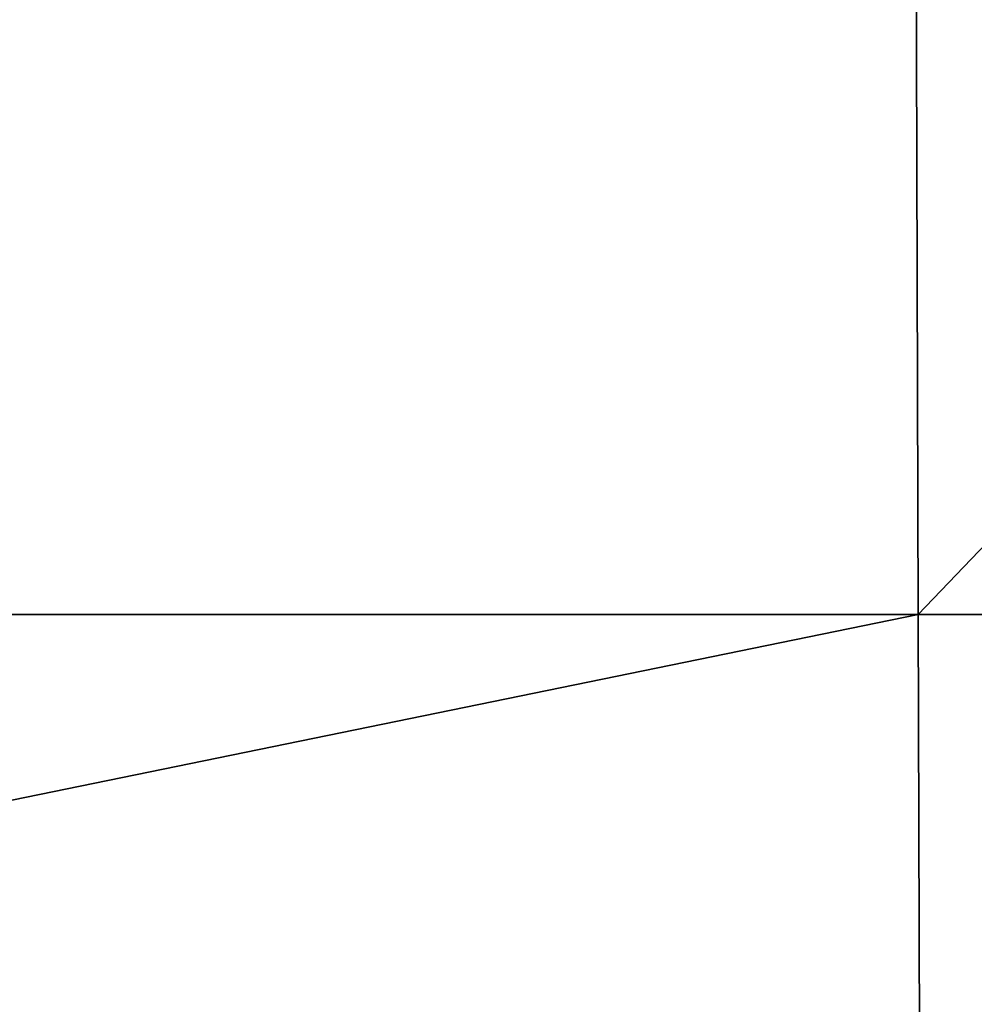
# Model space of a CAD drawing. Header units: millimetres. Extents: x -168 to 168, y -6 to 84.
# Tile 173 of 256: x 36.47 to 41.98, y 0.19 to 5.87. Entities that reach past the tile are written whole.
import ezdxf

# ---------------------------------------------------------------- set-up
doc = ezdxf.new("R2010")
doc.units = ezdxf.units.MM
doc.header["$LTSCALE"] = 65.185185
doc.layers.add('109', color=7, linetype='CONTINUOUS')
doc.layers.add('110', color=7, linetype='CONTINUOUS')

msp = doc.modelspace()

# ---------------------------------------------------------------- linework, layer by layer
at = {"layer": '109', "linetype": 'CONTINUOUS'}
for points in [[(41.6236, 14.8182, -49.8707), (29.7568, 2.4386, -49.9787), (29.7311, 14.8182, -49.8707), (41.6236, 14.8182, -49.8707)], [(41.6596, 2.4386, -49.9787), (29.7568, 2.4386, -49.9787), (41.6236, 14.8182, -49.8707), (41.6596, 2.4386, -49.9787)], [(53.516, 14.8182, -49.8707), (41.6596, 2.4386, -49.9787), (41.6236, 14.8182, -49.8707), (53.516, 14.8182, -49.8707)], [(53.5623, 2.4386, -49.9787), (41.6596, 2.4386, -49.9787), (53.516, 14.8182, -49.8707), (53.5623, 2.4386, -49.9787)], [(41.6596, 2.4386, -49.9787), (29.7619, 0, -50), (29.7568, 2.4386, -49.9787), (41.6596, 2.4386, -49.9787)], [(41.6667, 0, -50), (29.7619, 0, -50), (41.6596, 2.4386, -49.9787), (41.6667, 0, -50)], [(53.5623, 2.4386, -49.9787), (41.6667, 0, -50), (41.6596, 2.4386, -49.9787), (53.5623, 2.4386, -49.9787)], [(53.5714, 0, -50), (41.6667, 0, -50), (53.5623, 2.4386, -49.9787), (53.5714, 0, -50)]]:
    msp.add_3dface(points, dxfattribs=at)
at = {"layer": '110', "linetype": 'CONTINUOUS'}
for points in [[(29.7311, 14.8182, 49.8707), (29.7568, 2.4386, 49.9787), (41.6236, 14.8182, 49.8707), (29.7311, 14.8182, 49.8707)], [(29.7568, 2.4386, 49.9787), (41.6596, 2.4386, 49.9787), (41.6236, 14.8182, 49.8707), (29.7568, 2.4386, 49.9787)], [(41.6236, 14.8182, 49.8707), (41.6596, 2.4386, 49.9787), (53.516, 14.8182, 49.8707), (41.6236, 14.8182, 49.8707)], [(41.6596, 2.4386, 49.9787), (53.5623, 2.4386, 49.9787), (53.516, 14.8182, 49.8707), (41.6596, 2.4386, 49.9787)], [(29.7568, 2.4386, 49.9787), (29.7619, 0, 50), (41.6596, 2.4386, 49.9787), (29.7568, 2.4386, 49.9787)], [(29.7619, 0, 50), (41.6667, 0, 50), (41.6596, 2.4386, 49.9787), (29.7619, 0, 50)], [(41.6596, 2.4386, 49.9787), (41.6667, 0, 50), (53.5623, 2.4386, 49.9787), (41.6596, 2.4386, 49.9787)], [(41.6667, 0, 50), (53.5714, 0, 50), (53.5623, 2.4386, 49.9787), (41.6667, 0, 50)]]:
    msp.add_3dface(points, dxfattribs=at)

doc.saveas('drawing.dxf')
